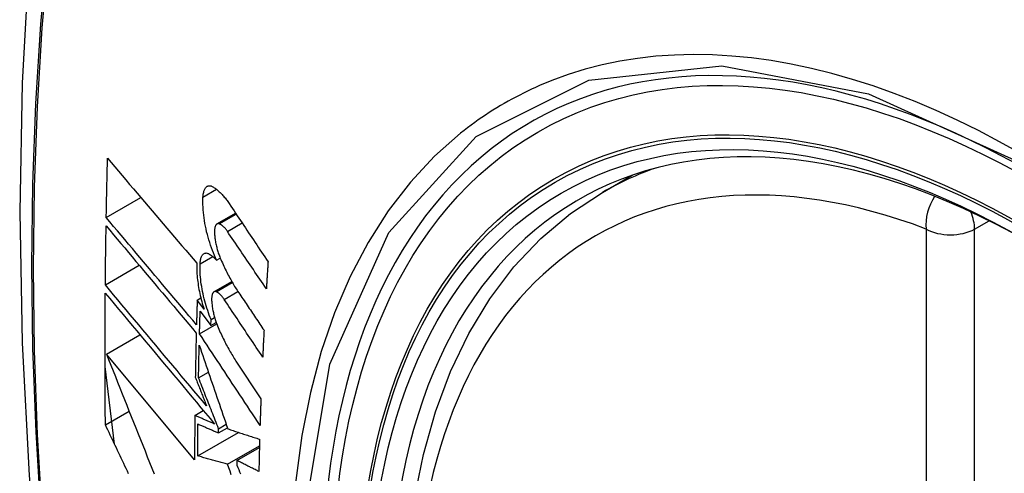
# Model space of a CAD drawing. Header units: inches. Extents: x 17 to 386, y 34 to 183.
# Tile 131 of 139: x 352.099 to 352.44, y 161.932 to 162.089. Entities that reach past the tile are written whole.
import ezdxf

# ---------------------------------------------------------------- set-up
doc = ezdxf.new("R2010")
doc.units = ezdxf.units.IN
doc.header["$MEASUREMENT"] = 0
doc.layers.add('Visible Edges(ANSI)', color=7, linetype='Continuous', lineweight=25)
doc.layers.add('Visible Tangent Edges(ANSI)', color=7, linetype='Continuous', lineweight=25)

msp = doc.modelspace()

# ---------------------------------------------------------------- linework, layer by layer
at = {"layer": 'Visible Edges(ANSI)'}
for p, q in [((352.30059, 162.02948), (352.31086, 162.03541)), ((352.12909, 162.02079), (352.14105, 162.02769)), ((352.16736, 162.01857), (352.17379, 162.02229)), ((352.16722, 162.00606), (352.16849, 162.00679)), ((352.12877, 161.99754), (352.14047, 162.00429)), ((352.16631, 161.99511), (352.17248, 161.99868)), ((352.16052, 161.99229), (352.16177, 161.99301)), ((352.1629, 161.98911), (352.16052, 161.99229)), ((352.16155, 161.9885), (352.16525, 161.98353)), ((352.16532, 161.98554), (352.16653, 161.98624)), ((352.16133, 161.98063), (352.16727, 161.98406)), ((352.16525, 161.98353), (352.16532, 161.98554)), ((352.16525, 161.98353), (352.16707, 161.98458)), ((352.12914, 161.97363), (352.14073, 161.98032)), ((352.15963, 161.93707), (352.12914, 161.97363)), ((352.13195, 161.94249), (352.12866, 161.96938)), ((352.17391, 161.97119), (352.18255, 161.95816)), ((352.16099, 161.96541), (352.16439, 161.96738)), ((352.12879, 161.94917), (352.13698, 161.9539)), ((352.1597, 161.95242), (352.16263, 161.95411)), ((352.1679, 161.94782), (352.17055, 161.94935)), ((352.16072, 161.93842), (352.17483, 161.94656)), ((352.16788, 161.94638), (352.17096, 161.94815)), ((352.16788, 161.94638), (352.1679, 161.94782)), ((352.171, 161.93557), (352.18204, 161.94195)), ((352.17427, 161.93685), (352.18202, 161.94132)), ((352.17427, 161.93685), (352.17425, 161.93521))]:
    msp.add_line(p, q, dxfattribs=at)
at = {"layer": 'Visible Edges(ANSI)', "flags": 128}
for points in [[(352.1532, 162.35486), (352.14036, 162.31681), (352.1293, 162.27762), (352.12, 162.23739), (352.11244, 162.19617), (352.1066, 162.15403), (352.10245, 162.11103), (352.09998, 162.06724), (352.09916, 162.02271), (352.09997, 161.97751), (352.1024, 161.9317), (352.10642, 161.88535), (352.11202, 161.83852), (352.11917, 161.79127), (352.12785, 161.74367), (352.13804, 161.69579), (352.14972, 161.6477)], [(352.12909, 162.02079), (352.12911, 162.02164), (352.12912, 162.02249), (352.12914, 162.02334), (352.12915, 162.02419), (352.12917, 162.02505), (352.12919, 162.0259), (352.12921, 162.02675), (352.12922, 162.0276), (352.12924, 162.02846), (352.12926, 162.02931), (352.12928, 162.03016), (352.1293, 162.03101), (352.12932, 162.03187), (352.12933, 162.03272), (352.12935, 162.03357), (352.12937, 162.03443), (352.12939, 162.03528), (352.12941, 162.03613), (352.12943, 162.03699), (352.12945, 162.03784), (352.12948, 162.03869), (352.1295, 162.03955), (352.12952, 162.0404), (352.12954, 162.04126)], [(352.12954, 162.04126), (352.1308, 162.03977), (352.13207, 162.03827), (352.13334, 162.03678), (352.13461, 162.03527), (352.13589, 162.03377), (352.13717, 162.03226), (352.13845, 162.03075), (352.13974, 162.02923), (352.14103, 162.02772), (352.14232, 162.0262), (352.14361, 162.02468), (352.1449, 162.02316), (352.1462, 162.02164), (352.14749, 162.02012), (352.14879, 162.0186), (352.15008, 162.01708), (352.15138, 162.01556), (352.15267, 162.01404), (352.15397, 162.01253), (352.15526, 162.01101), (352.15655, 162.0095), (352.15784, 162.00799), (352.15913, 162.00649), (352.16041, 162.00499)], [(352.16252, 162.02782), (352.16255, 162.0282), (352.16258, 162.02856), (352.16263, 162.02891), (352.16269, 162.02924), (352.16276, 162.02956), (352.16284, 162.02986), (352.16294, 162.03014), (352.16304, 162.03039), (352.16315, 162.03063), (352.16327, 162.03085), (352.1634, 162.03104), (352.16354, 162.03122), (352.16369, 162.03137), (352.16384, 162.0315), (352.16401, 162.0316), (352.16418, 162.03168), (352.16435, 162.03174), (352.16453, 162.03178), (352.16472, 162.03179), (352.16491, 162.03178), (352.16511, 162.03175), (352.16531, 162.0317), (352.16551, 162.03162), (352.16571, 162.03152)], [(352.16571, 162.03152), (352.16596, 162.03139), (352.1662, 162.03125), (352.16644, 162.03109), (352.16669, 162.03093), (352.16693, 162.03075), (352.16718, 162.03057), (352.16743, 162.03037), (352.16767, 162.03017), (352.16792, 162.02995), (352.16817, 162.02973), (352.16841, 162.02949), (352.16866, 162.02925), (352.16891, 162.02899), (352.16915, 162.02873), (352.1694, 162.02846), (352.16964, 162.02817), (352.16989, 162.02788), (352.17013, 162.02758), (352.17038, 162.02728), (352.17062, 162.02696), (352.17086, 162.02663), (352.1711, 162.0263), (352.17134, 162.02596), (352.17157, 162.02561)], [(352.16722, 162.00606), (352.16684, 162.00687), (352.16648, 162.00771), (352.16613, 162.00856), (352.16579, 162.00943), (352.16546, 162.01032), (352.16514, 162.01122), (352.16484, 162.01214), (352.16456, 162.01307), (352.16429, 162.01401), (352.16403, 162.01495), (352.16379, 162.0159), (352.16358, 162.01686), (352.16337, 162.01782), (352.16319, 162.01877), (352.16303, 162.01972), (352.16289, 162.02067), (352.16277, 162.02162), (352.16267, 162.02255), (352.16259, 162.02347), (352.16253, 162.02438), (352.16249, 162.02527), (352.16248, 162.02614), (352.16249, 162.02699), (352.16252, 162.02782)], [(352.26815, 161.72173), (352.26041, 161.74088), (352.25355, 161.76012), (352.24761, 161.77936), (352.24261, 161.7985), (352.23857, 161.81748), (352.23551, 161.8362), (352.23346, 161.85459), (352.23244, 161.87257), (352.23244, 161.89006), (352.23348, 161.90699), (352.23556, 161.92328), (352.23869, 161.93887), (352.24287, 161.95368), (352.24811, 161.96765), (352.25438, 161.9807), (352.26167, 161.99275), (352.26999, 162.00373), (352.27928, 162.01357), (352.2895, 162.02217), (352.30059, 162.02948)], [(352.17157, 162.02561), (352.17213, 162.02477), (352.17269, 162.02393), (352.17325, 162.0231), (352.17381, 162.02226), (352.17436, 162.02142), (352.17492, 162.02059), (352.17548, 162.01975), (352.17604, 162.01891), (352.1766, 162.01807), (352.17716, 162.01724), (352.17772, 162.0164), (352.17828, 162.01556), (352.17884, 162.01472), (352.1794, 162.01388), (352.17996, 162.01304), (352.18053, 162.01221), (352.18109, 162.01137), (352.18165, 162.01053), (352.18221, 162.00969), (352.18277, 162.00886), (352.18333, 162.00802), (352.18389, 162.00718), (352.18445, 162.00634), (352.18501, 162.00551)], [(352.16027, 161.98378), (352.15898, 161.98531), (352.15768, 161.98685), (352.15638, 161.98839), (352.15508, 161.98993), (352.15378, 161.99147), (352.15247, 161.99302), (352.15116, 161.99457), (352.14985, 161.99612), (352.14854, 161.99768), (352.14724, 161.99923), (352.14593, 162.00078), (352.14462, 162.00233), (352.14331, 162.00389), (352.142, 162.00544), (352.1407, 162.00699), (352.1394, 162.00853), (352.1381, 162.01008), (352.1368, 162.01162), (352.1355, 162.01316), (352.13421, 162.01469), (352.13293, 162.01623), (352.13164, 162.01775), (352.13036, 162.01927), (352.12909, 162.02079)], [(352.12877, 161.99754), (352.12878, 161.99838), (352.12879, 161.99923), (352.12879, 162.00008), (352.1288, 162.00093), (352.12881, 162.00177), (352.12882, 162.00262), (352.12883, 162.00347), (352.12884, 162.00432), (352.12885, 162.00517), (352.12886, 162.00601), (352.12887, 162.00686), (352.12888, 162.00771), (352.1289, 162.00856), (352.12891, 162.00941), (352.12892, 162.01026), (352.12893, 162.01111), (352.12894, 162.01196), (352.12896, 162.0128), (352.12897, 162.01365), (352.12898, 162.0145), (352.129, 162.01535), (352.12901, 162.0162), (352.12903, 162.01705), (352.12904, 162.0179)], [(352.12904, 162.0179), (352.13031, 162.01639), (352.13159, 162.01486), (352.13287, 162.01334), (352.13416, 162.01181), (352.13545, 162.01027), (352.13674, 162.00873), (352.13804, 162.00719), (352.13934, 162.00564), (352.14064, 162.0041), (352.14194, 162.00255), (352.14325, 162.00099), (352.14456, 161.99944), (352.14586, 161.99789), (352.14717, 161.99633), (352.14848, 161.99478), (352.14979, 161.99323), (352.15109, 161.99168), (352.1524, 161.99012), (352.15371, 161.98858), (352.15501, 161.98703), (352.15631, 161.98549), (352.15761, 161.98395), (352.1589, 161.98241), (352.1602, 161.98088)], [(352.16813, 162.01862), (352.16802, 162.01866), (352.1679, 162.01868), (352.16779, 162.01869), (352.16768, 162.01868), (352.16758, 162.01866), (352.16748, 162.01863), (352.16738, 162.01859), (352.16728, 162.01853), (352.16719, 162.01845), (352.16711, 162.01837), (352.16703, 162.01827), (352.16695, 162.01816), (352.16688, 162.01803), (352.16681, 162.01789), (352.16675, 162.01774), (352.1667, 162.01758), (352.16665, 162.01741), (352.16661, 162.01723), (352.16658, 162.01703), (352.16655, 162.01683), (352.16653, 162.01662), (352.16652, 162.0164), (352.16651, 162.01617), (352.16651, 162.01594)], [(352.17095, 162.01602), (352.17084, 162.01619), (352.17072, 162.01635), (352.17061, 162.01651), (352.17049, 162.01666), (352.17037, 162.01681), (352.17026, 162.01696), (352.17014, 162.01709), (352.17002, 162.01723), (352.1699, 162.01736), (352.16978, 162.01748), (352.16966, 162.0176), (352.16954, 162.01771), (352.16942, 162.01782), (352.1693, 162.01792), (352.16918, 162.01802), (352.16907, 162.01811), (352.16895, 162.01819), (352.16883, 162.01827), (352.16871, 162.01834), (352.16859, 162.01841), (352.16848, 162.01847), (352.16836, 162.01853), (352.16825, 162.01858), (352.16813, 162.01862)], [(352.16651, 162.01594), (352.16652, 162.01558), (352.16653, 162.01521), (352.16655, 162.01484), (352.16658, 162.01446), (352.16662, 162.01408), (352.16666, 162.0137), (352.16671, 162.01331), (352.16677, 162.01292), (352.16683, 162.01253), (352.1669, 162.01213), (352.16698, 162.01174), (352.16706, 162.01135), (352.16715, 162.01095), (352.16725, 162.01056), (352.16735, 162.01017), (352.16745, 162.00978), (352.16756, 162.0094), (352.16768, 162.00901), (352.1678, 162.00864), (352.16793, 162.00826), (352.16806, 162.00789), (352.16819, 162.00753), (352.16833, 162.00717), (352.16848, 162.00681)], [(352.18443, 161.99619), (352.18387, 161.99702), (352.18331, 161.99784), (352.18274, 161.99867), (352.18218, 161.99949), (352.18162, 162.00032), (352.18106, 162.00115), (352.18049, 162.00197), (352.17993, 162.0028), (352.17937, 162.00363), (352.17881, 162.00446), (352.17824, 162.00528), (352.17768, 162.00611), (352.17712, 162.00694), (352.17656, 162.00776), (352.176, 162.00859), (352.17544, 162.00942), (352.17487, 162.01024), (352.17431, 162.01107), (352.17375, 162.0119), (352.17319, 162.01272), (352.17263, 162.01355), (352.17207, 162.01437), (352.17151, 162.0152), (352.17095, 162.01602)], [(352.16152, 162.00479), (352.16154, 162.00516), (352.16157, 162.00551), (352.16162, 162.00585), (352.16167, 162.00618), (352.16174, 162.00648), (352.16182, 162.00677), (352.16191, 162.00703), (352.16201, 162.00728), (352.16211, 162.00751), (352.16223, 162.00771), (352.16236, 162.0079), (352.16249, 162.00806), (352.16263, 162.00819), (352.16278, 162.00831), (352.16294, 162.0084), (352.16311, 162.00847), (352.16328, 162.00852), (352.16345, 162.00854), (352.16363, 162.00855), (352.16382, 162.00852), (352.16401, 162.00848), (352.1642, 162.00841), (352.1644, 162.00833), (352.16459, 162.00822)], [(352.16459, 162.00822), (352.1647, 162.00815), (352.16481, 162.00808), (352.16492, 162.00801), (352.16503, 162.00794), (352.16514, 162.00787), (352.16525, 162.00779), (352.16535, 162.00771), (352.16546, 162.00763), (352.16557, 162.00755), (352.16568, 162.00746), (352.16579, 162.00738), (352.1659, 162.00729), (352.16601, 162.0072), (352.16612, 162.0071), (352.16623, 162.00701), (352.16634, 162.00691), (352.16645, 162.00681), (352.16656, 162.00671), (352.16667, 162.00661), (352.16678, 162.0065), (352.16689, 162.00639), (352.167, 162.00628), (352.16711, 162.00617), (352.16722, 162.00606)], [(352.16848, 162.00681), (352.16872, 162.00625), (352.16897, 162.00569), (352.16921, 162.00513), (352.16946, 162.00458), (352.16972, 162.00403), (352.16997, 162.00349), (352.17023, 162.00296), (352.17049, 162.00243), (352.17075, 162.0019), (352.17101, 162.00139), (352.17128, 162.00088), (352.17155, 162.00037), (352.17182, 161.99987), (352.17209, 161.99938), (352.17236, 161.99889), (352.17264, 161.99841), (352.17291, 161.99794), (352.17319, 161.99747), (352.17347, 161.99701), (352.17375, 161.99656), (352.17404, 161.99611), (352.17432, 161.99568), (352.17461, 161.99524), (352.1749, 161.99482)], [(352.16041, 162.00499), (352.16039, 162.0044), (352.16038, 162.0038), (352.16038, 162.00319), (352.16039, 162.00256), (352.16042, 162.00193), (352.16045, 162.00129), (352.1605, 162.00063), (352.16056, 161.99998), (352.16063, 161.99931), (352.16071, 161.99864), (352.1608, 161.99797), (352.1609, 161.99729), (352.16102, 161.99661), (352.16114, 161.99592), (352.16128, 161.99523), (352.16142, 161.99454), (352.16157, 161.99385), (352.16174, 161.99317), (352.16191, 161.99248), (352.16209, 161.9918), (352.16228, 161.99112), (352.16248, 161.99045), (352.16268, 161.98978), (352.1629, 161.98911)], [(352.16532, 161.98554), (352.16501, 161.9863), (352.16471, 161.98707), (352.16443, 161.98785), (352.16415, 161.98865), (352.16389, 161.98945), (352.16363, 161.99026), (352.16339, 161.99108), (352.16316, 161.99191), (352.16294, 161.99274), (352.16274, 161.99358), (352.16255, 161.99442), (352.16237, 161.99526), (352.16221, 161.99609), (352.16207, 161.99693), (352.16194, 161.99776), (352.16182, 161.99859), (352.16173, 161.99941), (352.16164, 162.00022), (352.16158, 162.00101), (352.16153, 162.0018), (352.1615, 162.00257), (352.16149, 162.00333), (352.1615, 162.00407), (352.16152, 162.00479)], [(352.18501, 162.00551), (352.18499, 162.00512), (352.18496, 162.00473), (352.18494, 162.00434), (352.18491, 162.00395), (352.18489, 162.00357), (352.18486, 162.00318), (352.18484, 162.00279), (352.18481, 162.0024), (352.18479, 162.00201), (352.18476, 162.00162), (352.18474, 162.00124), (352.18472, 162.00085), (352.18469, 162.00046), (352.18467, 162.00007), (352.18464, 161.99968), (352.18462, 161.99929), (352.1846, 161.99891), (352.18457, 161.99852), (352.18455, 161.99813), (352.18452, 161.99774), (352.1845, 161.99735), (352.18448, 161.99697), (352.18445, 161.99658), (352.18443, 161.99619)], [(352.16377, 161.95569), (352.16232, 161.95742), (352.16087, 161.95915), (352.15941, 161.96089), (352.15795, 161.96264), (352.15648, 161.96439), (352.15502, 161.96614), (352.15355, 161.9679), (352.15208, 161.96966), (352.1506, 161.97142), (352.14913, 161.97318), (352.14766, 161.97494), (352.14619, 161.9767), (352.14471, 161.97846), (352.14324, 161.98022), (352.14178, 161.98197), (352.14031, 161.98373), (352.13885, 161.98547), (352.13739, 161.98722), (352.13594, 161.98895), (352.13449, 161.99069), (352.13305, 161.99241), (352.13162, 161.99413), (352.13019, 161.99584), (352.12877, 161.99754)], [(352.12879, 161.94917), (352.12877, 161.95106), (352.12875, 161.95294), (352.12874, 161.95483), (352.12872, 161.95672), (352.12871, 161.95861), (352.1287, 161.9605), (352.12869, 161.96239), (352.12868, 161.96428), (352.12867, 161.96617), (352.12867, 161.96807), (352.12866, 161.96996), (352.12866, 161.97186), (352.12866, 161.97375), (352.12866, 161.97565), (352.12866, 161.97755), (352.12867, 161.97945), (352.12867, 161.98134), (352.12868, 161.98324), (352.12868, 161.98515), (352.12869, 161.98705), (352.1287, 161.98895), (352.12872, 161.99086), (352.12873, 161.99276), (352.12874, 161.99466)], [(352.12874, 161.99466), (352.13027, 161.99284), (352.13181, 161.991), (352.13335, 161.98915), (352.1349, 161.98729), (352.13646, 161.98542), (352.13803, 161.98355), (352.1396, 161.98167), (352.14118, 161.97978), (352.14276, 161.97788), (352.14435, 161.97598), (352.14594, 161.97408), (352.14753, 161.97218), (352.14912, 161.97027), (352.15072, 161.96836), (352.15231, 161.96646), (352.15391, 161.96455), (352.1555, 161.96265), (352.15709, 161.96075), (352.15867, 161.95885), (352.16026, 161.95696), (352.16183, 161.95507), (352.16341, 161.95319), (352.16497, 161.95131), (352.16653, 161.94945)], [(352.16707, 161.99515), (352.16695, 161.99519), (352.16684, 161.99521), (352.16674, 161.99522), (352.16663, 161.99522), (352.16653, 161.9952), (352.16643, 161.99517), (352.16633, 161.99513), (352.16624, 161.99507), (352.16616, 161.995), (352.16607, 161.99491), (352.16599, 161.99482), (352.16592, 161.99471), (352.16585, 161.99458), (352.16579, 161.99445), (352.16574, 161.9943), (352.16569, 161.99414), (352.16564, 161.99397), (352.1656, 161.99379), (352.16557, 161.9936), (352.16555, 161.9934), (352.16553, 161.99319), (352.16552, 161.99297), (352.16551, 161.99274), (352.16551, 161.99251)], [(352.16984, 161.99253), (352.16973, 161.99269), (352.16962, 161.99286), (352.1695, 161.99302), (352.16939, 161.99317), (352.16927, 161.99332), (352.16915, 161.99346), (352.16904, 161.9936), (352.16892, 161.99374), (352.1688, 161.99387), (352.16869, 161.99399), (352.16857, 161.99411), (352.16845, 161.99422), (352.16833, 161.99433), (352.16822, 161.99444), (352.1681, 161.99453), (352.16798, 161.99462), (352.16787, 161.99471), (352.16775, 161.99479), (352.16764, 161.99487), (352.16752, 161.99493), (352.16741, 161.995), (352.16729, 161.99505), (352.16718, 161.99511), (352.16707, 161.99515)], [(352.1749, 161.99482), (352.17526, 161.99428), (352.17562, 161.99374), (352.17599, 161.9932), (352.17635, 161.99266), (352.17671, 161.99212), (352.17707, 161.99158), (352.17744, 161.99104), (352.1778, 161.9905), (352.17816, 161.98996), (352.17853, 161.98942), (352.17889, 161.98888), (352.17926, 161.98833), (352.17962, 161.98779), (352.17998, 161.98725), (352.18035, 161.98671), (352.18071, 161.98617), (352.18107, 161.98563), (352.18144, 161.98509), (352.1818, 161.98455), (352.18217, 161.98401), (352.18253, 161.98347), (352.18289, 161.98293), (352.18326, 161.98239), (352.18362, 161.98185)], [(352.16052, 161.99229), (352.16051, 161.99194), (352.1605, 161.99158), (352.16049, 161.99123), (352.16048, 161.99087), (352.16047, 161.99052), (352.16046, 161.99016), (352.16045, 161.98981), (352.16044, 161.98945), (352.16043, 161.9891), (352.16041, 161.98874), (352.1604, 161.98839), (352.16039, 161.98803), (352.16038, 161.98768), (352.16037, 161.98732), (352.16036, 161.98697), (352.16035, 161.98662), (352.16034, 161.98626), (352.16033, 161.98591), (352.16032, 161.98555), (352.16031, 161.9852), (352.1603, 161.98484), (352.16029, 161.98449), (352.16028, 161.98413), (352.16027, 161.98378)], [(352.16551, 161.99251), (352.16552, 161.99215), (352.16554, 161.99179), (352.16557, 161.99142), (352.1656, 161.99104), (352.16564, 161.99066), (352.16569, 161.99028), (352.16574, 161.98989), (352.1658, 161.9895), (352.16586, 161.98911), (352.16594, 161.98872), (352.16602, 161.98833), (352.1661, 161.98793), (352.16619, 161.98754), (352.16629, 161.98715), (352.16639, 161.98676), (352.1665, 161.98637), (352.16661, 161.98599), (352.16673, 161.9856), (352.16685, 161.98523), (352.16698, 161.98485), (352.16711, 161.98448), (352.16725, 161.98412), (352.16739, 161.98376), (352.16753, 161.98341)], [(352.18316, 161.9726), (352.18261, 161.97343), (352.18205, 161.97426), (352.1815, 161.97509), (352.18094, 161.97592), (352.18039, 161.97675), (352.17983, 161.97758), (352.17928, 161.97841), (352.17872, 161.97924), (352.17816, 161.98007), (352.17761, 161.9809), (352.17705, 161.98174), (352.1765, 161.98257), (352.17594, 161.9834), (352.17539, 161.98423), (352.17483, 161.98506), (352.17428, 161.98589), (352.17372, 161.98672), (352.17317, 161.98755), (352.17261, 161.98838), (352.17206, 161.98921), (352.1715, 161.99004), (352.17095, 161.99087), (352.1704, 161.9917), (352.16984, 161.99253)], [(352.16133, 161.98063), (352.16133, 161.98096), (352.16134, 161.98129), (352.16135, 161.98161), (352.16136, 161.98194), (352.16137, 161.98227), (352.16138, 161.9826), (352.16139, 161.98292), (352.1614, 161.98325), (352.16141, 161.98358), (352.16142, 161.98391), (352.16142, 161.98423), (352.16143, 161.98456), (352.16144, 161.98489), (352.16145, 161.98522), (352.16146, 161.98555), (352.16147, 161.98587), (352.16148, 161.9862), (352.16149, 161.98653), (352.1615, 161.98686), (352.16151, 161.98719), (352.16152, 161.98751), (352.16153, 161.98784), (352.16154, 161.98817), (352.16155, 161.9885)], [(352.16753, 161.98341), (352.16777, 161.98283), (352.16802, 161.98226), (352.16826, 161.98169), (352.16851, 161.98113), (352.16876, 161.98058), (352.16902, 161.98003), (352.16927, 161.97949), (352.16953, 161.97895), (352.16979, 161.97842), (352.17005, 161.97789), (352.17032, 161.97737), (352.17059, 161.97685), (352.17085, 161.97635), (352.17112, 161.97584), (352.1714, 161.97535), (352.17167, 161.97486), (352.17194, 161.97438), (352.17222, 161.9739), (352.1725, 161.97343), (352.17278, 161.97297), (352.17306, 161.97251), (352.17334, 161.97206), (352.17363, 161.97162), (352.17391, 161.97119)], [(352.1602, 161.98088), (352.16018, 161.98024), (352.16017, 161.9796), (352.16015, 161.97897), (352.16013, 161.97833), (352.16012, 161.97769), (352.1601, 161.97705), (352.16009, 161.97642), (352.16007, 161.97578), (352.16006, 161.97514), (352.16005, 161.97451), (352.16003, 161.97387), (352.16002, 161.97323), (352.16, 161.9726), (352.15999, 161.97196), (352.15998, 161.97132), (352.15997, 161.97069), (352.15995, 161.97005), (352.15994, 161.96941), (352.15993, 161.96878), (352.15992, 161.96814), (352.15991, 161.96751), (352.15989, 161.96687), (352.15988, 161.96623), (352.15987, 161.9656)], [(352.18224, 161.949), (352.18137, 161.95032), (352.1805, 161.95163), (352.17963, 161.95295), (352.17876, 161.95427), (352.17789, 161.95558), (352.17701, 161.9569), (352.17614, 161.95822), (352.17527, 161.95954), (352.1744, 161.96086), (352.17352, 161.96218), (352.17265, 161.9635), (352.17178, 161.96482), (352.1709, 161.96615), (352.17003, 161.96747), (352.16916, 161.96878), (352.16829, 161.9701), (352.16741, 161.97142), (352.16654, 161.97274), (352.16567, 161.97406), (352.1648, 161.97537), (352.16393, 161.97669), (352.16306, 161.978), (352.16219, 161.97932), (352.16133, 161.98063)], [(352.18362, 161.98185), (352.1836, 161.98146), (352.18358, 161.98108), (352.18356, 161.98069), (352.18354, 161.98031), (352.18352, 161.97992), (352.1835, 161.97953), (352.18348, 161.97915), (352.18346, 161.97876), (352.18344, 161.97838), (352.18342, 161.97799), (352.1834, 161.97761), (352.18338, 161.97722), (352.18336, 161.97684), (352.18335, 161.97645), (352.18333, 161.97607), (352.18331, 161.97568), (352.18329, 161.9753), (352.18327, 161.97491), (352.18325, 161.97453), (352.18323, 161.97414), (352.18321, 161.97376), (352.1832, 161.97337), (352.18318, 161.97299), (352.18316, 161.9726)], [(352.16099, 161.96541), (352.161, 161.96588), (352.161, 161.96635), (352.16101, 161.96682), (352.16102, 161.96729), (352.16103, 161.96776), (352.16104, 161.96823), (352.16105, 161.9687), (352.16106, 161.96916), (352.16107, 161.96963), (352.16108, 161.9701), (352.16109, 161.97057), (352.1611, 161.97104), (352.16111, 161.97151), (352.16112, 161.97198), (352.16113, 161.97245), (352.16114, 161.97292), (352.16115, 161.97339), (352.16116, 161.97386), (352.16117, 161.97433), (352.16118, 161.9748), (352.16119, 161.97527), (352.1612, 161.97574), (352.16121, 161.97621), (352.16123, 161.97667)], [(352.16123, 161.97667), (352.16162, 161.9755), (352.16203, 161.97432), (352.16243, 161.97313), (352.16283, 161.97195), (352.16324, 161.97075), (352.16365, 161.96956), (352.16405, 161.96836), (352.16446, 161.96716), (352.16487, 161.96596), (352.16528, 161.96475), (352.1657, 161.96354), (352.16611, 161.96233), (352.16652, 161.96112), (352.16693, 161.95991), (352.16735, 161.9587), (352.16776, 161.95748), (352.16818, 161.95627), (352.16859, 161.95506), (352.16901, 161.95384), (352.16942, 161.95263), (352.16984, 161.95142), (352.17025, 161.95021), (352.17067, 161.949), (352.17108, 161.94779)], [(352.12914, 161.97363), (352.12991, 161.97169), (352.13068, 161.96974), (352.13145, 161.96779), (352.13223, 161.96584), (352.13301, 161.96388), (352.13379, 161.96191), (352.13457, 161.95994), (352.13536, 161.95797), (352.13614, 161.956), (352.13693, 161.95402), (352.13772, 161.95204), (352.13851, 161.95006), (352.13931, 161.94808), (352.1401, 161.94609), (352.1409, 161.94411), (352.14169, 161.94213), (352.14249, 161.94014), (352.14328, 161.93816), (352.14408, 161.93618), (352.14488, 161.9342), (352.14568, 161.93223)], [(352.15987, 161.9656), (352.16003, 161.96519), (352.1602, 161.96478), (352.16036, 161.96436), (352.16052, 161.96395), (352.16068, 161.96354), (352.16084, 161.96313), (352.161, 161.96271), (352.16117, 161.9623), (352.16133, 161.96189), (352.16149, 161.96148), (352.16165, 161.96106), (352.16182, 161.96065), (352.16198, 161.96024), (352.16214, 161.95982), (352.1623, 161.95941), (352.16246, 161.959), (352.16263, 161.95858), (352.16279, 161.95817), (352.16295, 161.95776), (352.16312, 161.95734), (352.16328, 161.95693), (352.16344, 161.95651), (352.1636, 161.9561), (352.16377, 161.95569)], [(352.1679, 161.94782), (352.16761, 161.94855), (352.16732, 161.94929), (352.16703, 161.95002), (352.16674, 161.95076), (352.16645, 161.95149), (352.16616, 161.95223), (352.16587, 161.95297), (352.16558, 161.9537), (352.1653, 161.95444), (352.16501, 161.95517), (352.16472, 161.95591), (352.16443, 161.95664), (352.16414, 161.95738), (352.16385, 161.95811), (352.16356, 161.95885), (352.16328, 161.95958), (352.16299, 161.96031), (352.1627, 161.96104), (352.16241, 161.96177), (352.16213, 161.9625), (352.16184, 161.96323), (352.16156, 161.96396), (352.16127, 161.96469), (352.16099, 161.96541)], [(352.18255, 161.95816), (352.18254, 161.95778), (352.18252, 161.9574), (352.18251, 161.95702), (352.18249, 161.95663), (352.18248, 161.95625), (352.18247, 161.95587), (352.18245, 161.95549), (352.18244, 161.9551), (352.18243, 161.95472), (352.18241, 161.95434), (352.1824, 161.95396), (352.18239, 161.95358), (352.18237, 161.9532), (352.18236, 161.95281), (352.18235, 161.95243), (352.18233, 161.95205), (352.18232, 161.95167), (352.18231, 161.95129), (352.1823, 161.95091), (352.18228, 161.95053), (352.18227, 161.95014), (352.18226, 161.94976), (352.18225, 161.94938), (352.18224, 161.949)], [(352.1597, 161.95242), (352.15969, 161.95178), (352.15969, 161.95114), (352.15968, 161.9505), (352.15968, 161.94986), (352.15967, 161.94922), (352.15967, 161.94857), (352.15966, 161.94793), (352.15966, 161.94729), (352.15965, 161.94665), (352.15965, 161.94601), (352.15965, 161.94537), (352.15964, 161.94473), (352.15964, 161.9441), (352.15964, 161.94346), (352.15964, 161.94282), (352.15963, 161.94218), (352.15963, 161.94154), (352.15963, 161.9409), (352.15963, 161.94026), (352.15963, 161.93962), (352.15963, 161.93898), (352.15963, 161.93835), (352.15963, 161.93771), (352.15963, 161.93707)], [(352.16653, 161.94945), (352.16625, 161.94957), (352.16596, 161.9497), (352.16568, 161.94982), (352.16539, 161.94994), (352.16511, 161.95007), (352.16482, 161.95019), (352.16454, 161.95031), (352.16425, 161.95044), (352.16397, 161.95056), (352.16368, 161.95069), (352.16339, 161.95081), (352.16311, 161.95093), (352.16282, 161.95106), (352.16254, 161.95118), (352.16226, 161.95131), (352.16197, 161.95143), (352.16169, 161.95155), (352.1614, 161.95168), (352.16112, 161.9518), (352.16083, 161.95193), (352.16055, 161.95205), (352.16027, 161.95217), (352.15998, 161.9523), (352.1597, 161.95242)], [(352.13681, 161.93226), (352.13639, 161.93315), (352.13596, 161.93404), (352.13554, 161.93493), (352.13512, 161.93582), (352.13469, 161.93672), (352.13427, 161.93761), (352.13385, 161.9385), (352.13342, 161.93939), (352.133, 161.94028), (352.13258, 161.94117), (352.13216, 161.94206), (352.13173, 161.94295), (352.13131, 161.94384), (352.13089, 161.94473), (352.13047, 161.94562), (352.13005, 161.94651), (352.12963, 161.94739), (352.12921, 161.94828), (352.12879, 161.94917)], [(352.16072, 161.93842), (352.16072, 161.93888), (352.16072, 161.93934), (352.16072, 161.9398), (352.16072, 161.94026), (352.16073, 161.94072), (352.16073, 161.94118), (352.16073, 161.94164), (352.16073, 161.9421), (352.16073, 161.94256), (352.16073, 161.94302), (352.16074, 161.94348), (352.16074, 161.94394), (352.16074, 161.9444), (352.16074, 161.94486), (352.16075, 161.94532), (352.16075, 161.94578), (352.16075, 161.94624), (352.16076, 161.9467), (352.16076, 161.94716), (352.16076, 161.94763), (352.16077, 161.94809), (352.16077, 161.94855), (352.16077, 161.94901), (352.16078, 161.94947)], [(352.16078, 161.94947), (352.16107, 161.94934), (352.16137, 161.94921), (352.16166, 161.94908), (352.16196, 161.94896), (352.16225, 161.94883), (352.16255, 161.9487), (352.16284, 161.94857), (352.16314, 161.94844), (352.16343, 161.94831), (352.16373, 161.94818), (352.16402, 161.94805), (352.16432, 161.94792), (352.16462, 161.94779), (352.16491, 161.94767), (352.16521, 161.94754), (352.16551, 161.94741), (352.1658, 161.94728), (352.1661, 161.94715), (352.1664, 161.94702), (352.16669, 161.94689), (352.16699, 161.94676), (352.16729, 161.94663), (352.16758, 161.94651), (352.16788, 161.94638)], [(352.17108, 161.94779), (352.17154, 161.94764), (352.17199, 161.94749), (352.17245, 161.94734), (352.1729, 161.94719), (352.17336, 161.94704), (352.17381, 161.94689), (352.17427, 161.94675), (352.17473, 161.9466), (352.17518, 161.94645), (352.17564, 161.9463), (352.1761, 161.94615), (352.17656, 161.946), (352.17702, 161.94585), (352.17748, 161.9457), (352.17794, 161.94556), (352.1784, 161.94541), (352.17886, 161.94526), (352.17933, 161.94511), (352.17979, 161.94496), (352.18025, 161.94482), (352.18071, 161.94467), (352.18117, 161.94452), (352.18164, 161.94437), (352.1821, 161.94423)], [(352.1821, 161.94423), (352.18209, 161.94376), (352.18207, 161.94329), (352.18206, 161.94283), (352.18205, 161.94236), (352.18204, 161.94189), (352.18202, 161.94143), (352.18201, 161.94096), (352.182, 161.9405), (352.18199, 161.94003), (352.18198, 161.93956), (352.18197, 161.9391), (352.18196, 161.93863), (352.18195, 161.93817), (352.18194, 161.9377), (352.18193, 161.93724), (352.18192, 161.93677), (352.18191, 161.93631), (352.1819, 161.93584), (352.18189, 161.93538), (352.18188, 161.93491), (352.18187, 161.93445), (352.18186, 161.93398), (352.18185, 161.93352), (352.18184, 161.93306)], [(352.171, 161.93557), (352.17057, 161.93569), (352.17014, 161.93581), (352.16971, 161.93593), (352.16928, 161.93604), (352.16885, 161.93616), (352.16842, 161.93628), (352.16799, 161.9364), (352.16756, 161.93652), (352.16713, 161.93664), (352.1667, 161.93675), (352.16627, 161.93687), (352.16584, 161.93699), (352.16541, 161.93711), (352.16498, 161.93723), (352.16455, 161.93735), (352.16412, 161.93747), (352.1637, 161.93759), (352.16327, 161.93771), (352.16284, 161.93782), (352.16242, 161.93794), (352.16199, 161.93806), (352.16157, 161.93818), (352.16114, 161.9383), (352.16072, 161.93842)], [(352.1723, 161.93191), (352.17187, 161.93313), (352.17143, 161.93435), (352.171, 161.93557)], [(352.17425, 161.93521), (352.17456, 161.93446), (352.17486, 161.9337), (352.17517, 161.93295), (352.17547, 161.93219)], [(352.18184, 161.93306), (352.18152, 161.93321), (352.18121, 161.93337), (352.18089, 161.93353), (352.18058, 161.93369), (352.18026, 161.93385), (352.17994, 161.934), (352.17963, 161.93416), (352.17931, 161.93432), (352.17899, 161.93448), (352.17868, 161.93464), (352.17836, 161.93479), (352.17805, 161.93495), (352.17773, 161.93511), (352.17742, 161.93527), (352.1771, 161.93543), (352.17679, 161.93559), (352.17647, 161.93574), (352.17616, 161.9359), (352.17584, 161.93606), (352.17553, 161.93622), (352.17521, 161.93638), (352.1749, 161.93654), (352.17459, 161.93669), (352.17427, 161.93685)]]:
    msp.add_lwpolyline(points, dxfattribs=at)
at = {"layer": 'Visible Edges(ANSI)'}
for centre, major_axis, start_param, end_param in [((352.55452, 161.25213), (-0.64961, 1.12515), 5.161526, 5.834048), ((352.44978, 161.7542), (0.15748, -0.27276), 2.363977, 7.060801)]:
    msp.add_ellipse(centre, major_axis=major_axis, ratio=0.57735, start_param=start_param, end_param=end_param, dxfattribs=at)
msp.add_ellipse((352.4463, 161.7522), major_axis=(-0.15994, 0.27703), ratio=0.57735, dxfattribs=at)
at = {"layer": 'Visible Tangent Edges(ANSI)'}
for p, q in [((352.16252, 162.02782), (352.16722, 162.03054)), ((352.16813, 162.01862), (352.17398, 162.022)), ((352.17095, 162.01602), (352.17602, 162.01895)), ((352.41254, 162.01683), (352.41254, 161.53216)), ((352.42924, 162.01683), (352.43424, 162.01971)), ((352.42924, 161.53216), (352.42924, 162.01683)), ((352.16152, 162.00479), (352.16588, 162.00731)), ((352.16707, 161.99515), (352.17266, 161.99838)), ((352.16984, 161.99253), (352.17459, 161.99527))]:
    msp.add_line(p, q, dxfattribs=at)
at = {"layer": 'Visible Tangent Edges(ANSI)', "flags": 128}
for points in [[(352.15234, 162.31112), (352.14457, 162.28868), (352.13745, 162.26558), (352.13098, 162.24184), (352.12517, 162.21749), (352.12004, 162.19255), (352.11558, 162.16706), (352.11181, 162.14104), (352.10872, 162.11453), (352.10633, 162.08755), (352.10462, 162.06016), (352.10361, 162.03238), (352.10328, 162.00421), (352.10364, 161.97566), (352.10469, 161.94673), (352.10642, 161.91744), (352.10883, 161.88782), (352.11192, 161.85791), (352.11569, 161.82775), (352.12013, 161.79734), (352.12525, 161.76669), (352.13103, 161.73584), (352.13748, 161.7048)], [(352.13823, 161.70442), (352.13177, 161.73539), (352.12597, 161.76618), (352.12083, 161.79678), (352.11637, 161.82713), (352.11259, 161.85724), (352.10949, 161.88709), (352.10706, 161.91665), (352.10532, 161.94588), (352.10427, 161.97475), (352.10391, 162.00324), (352.10424, 162.03133), (352.10526, 162.05903), (352.10697, 162.08633), (352.10938, 162.11321), (352.11248, 162.13962), (352.11627, 162.16553), (352.12074, 162.19091), (352.12589, 162.21573), (352.13172, 162.23995), (352.1382, 162.26356), (352.14534, 162.28653), (352.15312, 162.30884)], [(352.44517, 162.04288), (352.43786, 162.04697), (352.43054, 162.05082), (352.42323, 162.05442), (352.41593, 162.05776), (352.40864, 162.06085), (352.40139, 162.06368), (352.39417, 162.06625), (352.387, 162.06854), (352.37989, 162.07057), (352.37284, 162.07232), (352.36587, 162.0738), (352.35895, 162.075), (352.3521, 162.07594), (352.34531, 162.0766), (352.33861, 162.07698), (352.33199, 162.07709), (352.32547, 162.07693), (352.31906, 162.07649), (352.31277, 162.07577), (352.30659, 162.07478), (352.30053, 162.07352), (352.29459, 162.072), (352.28879, 162.0702), (352.28312, 162.06814)], [(352.2369, 161.71499), (352.21276, 161.78406), (352.19932, 161.85165), (352.19717, 161.91472), (352.20642, 161.97015), (352.22671, 162.0156), (352.25697, 162.04881), (352.29592, 162.06827), (352.34188, 162.07325), (352.39255, 162.06348), (352.44567, 162.03943)], [(352.28312, 162.06814), (352.28169, 162.06757), (352.28028, 162.06698), (352.27888, 162.06638), (352.27748, 162.06576), (352.27609, 162.06513), (352.27472, 162.06448), (352.27335, 162.06381), (352.27199, 162.06313), (352.27064, 162.06242), (352.2693, 162.06171), (352.26797, 162.06097), (352.26665, 162.06022), (352.26534, 162.05945), (352.26404, 162.05867), (352.26275, 162.05787), (352.26147, 162.05705), (352.2602, 162.05622), (352.25894, 162.05537), (352.25769, 162.0545), (352.25645, 162.05362), (352.25522, 162.05272), (352.254, 162.05181), (352.25279, 162.05088), (352.25159, 162.04993)], [(352.25159, 162.04993), (352.24256, 162.04195), (352.2342, 162.03298), (352.22654, 162.02306), (352.21961, 162.01221), (352.21342, 162.00047), (352.20801, 161.98787), (352.20341, 161.97446), (352.19963, 161.96032), (352.19668, 161.94548), (352.19456, 161.92998), (352.19329, 161.91387), (352.19287, 161.89719), (352.1933, 161.87998), (352.19458, 161.86233), (352.19671, 161.84433), (352.19968, 161.82602), (352.20347, 161.80747), (352.20806, 161.78874), (352.21346, 161.76988), (352.21963, 161.75096), (352.22657, 161.73204)]]:
    msp.add_lwpolyline(points, dxfattribs=at)
at = {"layer": 'Visible Tangent Edges(ANSI)'}
for centre, major_axis, ratio, start_param, end_param in [((352.44878, 161.75363), (-0.17318, 0.29996), 0.57735, 5.05527, 10.652693), ((352.44873, 161.7536), (-0.15059, 0.26083), 0.57735, 5.66855, 8.468616), ((352.45708, 161.75842), (-0.1565, 0.27106), 0.57735, 6.171189, 6.283185), ((352.42089, 162.02165), (-0.00418, -0.01105), 0.667065, 4.356432, 5.396522), ((352.42089, 162.02165), (0.00591, -0.01023), 0.57735, 0.785398, 1.348991), ((352.42089, 162.02165), (-0.01181, 0), 0.57735, 0.785398, 2.356194)]:
    msp.add_ellipse(centre, major_axis=major_axis, ratio=ratio, start_param=start_param, end_param=end_param, dxfattribs=at)
for centre, major_axis in [((352.44937, 161.75397), (0.17111, -0.29637)), ((352.4464, 161.75226), (-0.1627, 0.2818)), ((352.4463, 161.7522), (0.1621, -0.28076))]:
    msp.add_ellipse(centre, major_axis=major_axis, ratio=0.57735, dxfattribs=at)

doc.saveas('drawing.dxf')
